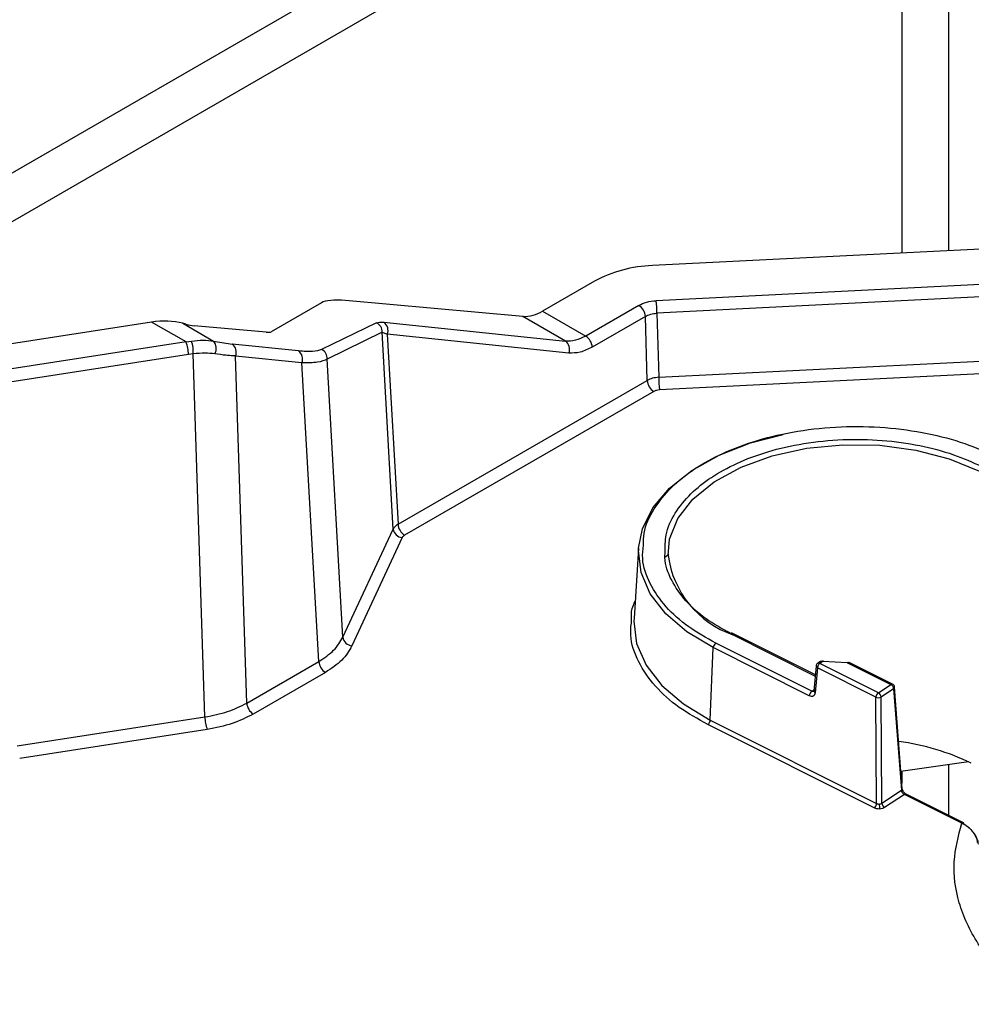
# Model space of a CAD drawing. Header units: inches. Extents: x 0.4 to 16.8, y 0 to 10.8.
# Tile 85 of 104: x 13.985 to 14.152, y 8.389 to 8.561. Entities that reach past the tile are written whole.
import ezdxf

# ---------------------------------------------------------------- set-up
doc = ezdxf.new("R2010")
doc.units = ezdxf.units.IN
doc.header["$MEASUREMENT"] = 0

msp = doc.modelspace()

# ---------------------------------------------------------------- linework, layer by layer
at = {"color": 7, "linetype": 'Continuous'}
for p, q in [((14.1323201, 8.6204572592), (13.6193730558, 8.3243392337)), ((14.1396857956, 8.6162051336), (13.6267387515, 8.3200871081)), ((14.1396857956, 8.6162051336), (14.1396857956, 8.520480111)), ((14.1479353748, 8.5208967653), (14.1479353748, 8.6162051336)), ((14.1821452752, 8.522624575), (14.0958844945, 8.5182678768)), ((14.1809885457, 8.5163615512), (14.0965338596, 8.5120960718)), ((14.085714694, 8.5155302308), (14.0765941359, 8.5102650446)), ((14.1811313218, 8.514150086), (14.0966766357, 8.5098846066)), ((14.0377610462, 8.5117358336), (14.0289364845, 8.5066437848)), ((14.0731142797, 8.509332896), (14.0420067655, 8.5121143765)), ((14.0934871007, 8.5112759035), (14.0841650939, 8.5058944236)), ((14.080628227, 8.5049951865), (14.0731142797, 8.509332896)), ((14.0765941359, 8.5102650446), (14.0841650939, 8.5058944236)), ((14.0946454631, 8.5093378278), (14.0853234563, 8.5039563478)), ((14.0949588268, 8.4980939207), (14.0946454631, 8.5093378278)), ((14.0966766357, 8.5098846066), (14.0969899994, 8.4986406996)), ((14.0079259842, 8.5083531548), (13.9810066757, 8.5041891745)), ((14.0140007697, 8.5048462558), (14.0079259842, 8.5083531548)), ((14.0134149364, 8.5081254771), (14.018829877, 8.5049994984)), ((14.0139403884, 8.5079846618), (14.0134149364, 8.5081254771)), ((14.0280873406, 8.5065680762), (14.0154111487, 8.5077015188)), ((14.0474108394, 8.5082208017), (14.0377766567, 8.5035106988)), ((14.0487500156, 8.5083023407), (14.080628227, 8.5049951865)), ((14.0484132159, 8.506551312), (14.0387790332, 8.501841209)), ((14.0503645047, 8.4719918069), (14.0484132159, 8.506551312)), ((14.049328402, 8.5062089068), (14.0512124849, 8.4728396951)), ((14.0812066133, 8.5029017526), (14.049328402, 8.5062089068)), ((14.0140007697, 8.5048462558), (13.9818841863, 8.4998783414)), ((14.0140007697, 8.5048462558), (14.0149302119, 8.5050004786)), ((14.018829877, 8.5049994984), (14.0221060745, 8.5044750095)), ((14.0337591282, 8.503266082), (14.0221060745, 8.5044750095)), ((14.0144247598, 8.5026634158), (13.9823081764, 8.4976955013)), ((14.015249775, 8.5027627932), (14.0144247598, 8.5026634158)), ((14.0173006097, 8.4389835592), (14.015249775, 8.5027627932)), ((14.024644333, 8.4414312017), (14.0226844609, 8.5023815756)), ((14.0343375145, 8.5011726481), (14.0226844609, 8.5023815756)), ((14.0969899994, 8.4986406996), (14.1808683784, 8.5028770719)), ((14.0372981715, 8.4487361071), (14.0343375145, 8.5011726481)), ((14.0415380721, 8.4529755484), (14.0387790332, 8.501841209)), ((14.1810111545, 8.5006656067), (14.0971327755, 8.4964292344)), ((14.0512124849, 8.4728396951), (14.0949588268, 8.4980939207)), ((14.0961171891, 8.496155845), (14.0523708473, 8.4709016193)), ((14.0415380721, 8.4529755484), (14.0503645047, 8.4719918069)), ((14.0519468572, 8.4704776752), (14.0431204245, 8.4514614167)), ((14.0934527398, 8.4686279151), (14.0926587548, 8.4562657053)), ((14.0980771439, 8.4670368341), (14.0987478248, 8.4675744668)), ((14.1244925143, 8.4463640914), (14.1098583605, 8.4537083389)), ((14.1095640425, 8.4536576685), (14.1244753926, 8.4461743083)), ((14.1060480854, 8.4384359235), (14.106569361, 8.4511612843)), ((14.123431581, 8.442698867), (14.106569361, 8.4511612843)), ((14.1238614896, 8.4434920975), (14.1069992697, 8.4519545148)), ((14.024644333, 8.4414312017), (14.0372981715, 8.4487361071)), ((14.1254157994, 8.4487356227), (14.1249235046, 8.4484087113)), ((14.1257787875, 8.4487247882), (14.1252864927, 8.4483978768)), ((14.130145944, 8.4485111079), (14.1257787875, 8.4487247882)), ((14.130145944, 8.4485111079), (14.1377476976, 8.4446961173)), ((14.1380420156, 8.4447467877), (14.130440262, 8.4485617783)), ((14.0384565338, 8.4467980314), (14.0258026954, 8.4394931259)), ((14.1246329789, 8.4479210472), (14.1242397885, 8.4435627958)), ((14.1248565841, 8.4476046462), (14.1244633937, 8.4432463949)), ((14.1351289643, 8.4424493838), (14.1248565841, 8.4476046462)), ((14.135558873, 8.4432426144), (14.1252864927, 8.4483978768)), ((14.1238614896, 8.4434920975), (14.1242571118, 8.4437548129)), ((14.135558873, 8.4432426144), (14.1377476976, 8.4446961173)), ((14.1382422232, 8.4439401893), (14.1360533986, 8.4424866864)), ((14.1382422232, 8.4439401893), (14.1395990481, 8.4261024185)), ((14.1397588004, 8.426372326), (14.1384019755, 8.4442100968)), ((14.1352412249, 8.4237851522), (14.1351289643, 8.4424493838)), ((14.1361656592, 8.4238224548), (14.1360533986, 8.4424866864)), ((13.9843599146, 8.4338881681), (14.0173006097, 8.4389835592)), ((14.1060480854, 8.4384359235), (14.1352412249, 8.4237851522)), ((14.0177245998, 8.4368007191), (13.9847839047, 8.431705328)), ((14.1348113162, 8.4229919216), (14.1056181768, 8.4376426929)), ((14.1514041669, 8.4310860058), (14.1395304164, 8.4293748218)), ((14.1479353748, 8.4216426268), (14.1479353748, 8.4305861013)), ((14.1396857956, 8.4293972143), (14.1396857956, 8.4273320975)), ((14.1361656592, 8.4238224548), (14.1395990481, 8.4261024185)), ((14.1401220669, 8.4253654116), (14.1366601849, 8.4230665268)), ((14.1501891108, 8.4203131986), (14.1401220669, 8.4253654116)), ((14.1504834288, 8.420363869), (14.1404163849, 8.4254160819)), ((14.1357169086, 8.4236810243), (14.1358406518, 8.42369374))]:
    msp.add_line(p, q, dxfattribs=at)
at = {"color": 7, "linetype": 'Continuous', "flags": 128}
for points in [[(14.0934527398, 8.4686279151), (14.0941288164, 8.472020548), (14.0959650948, 8.4757170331), (14.0988853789, 8.4791732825), (14.1028009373, 8.48228428), (14.1075927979, 8.4849554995), (14.1131153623, 8.4871057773), (14.1188133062, 8.4885914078)], [(14.0986569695, 8.4673277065), (14.0989106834, 8.4702054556), (14.1003521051, 8.4738454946), (14.1029959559, 8.4772532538), (14.1067406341, 8.4802977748), (14.1114422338, 8.4828620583), (14.1169200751, 8.4848475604), (14.1229636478, 8.4861779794), (14.1293407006, 8.486802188), (14.135806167, 8.4866961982), (14.1421115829, 8.4858640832), (14.1480146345, 8.4843378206), (14.1532884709, 8.4821760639)], [(14.106569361, 8.4511612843), (14.1019421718, 8.4539275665), (14.0982173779, 8.4571156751), (14.0955081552, 8.4606287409), (14.0938968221, 8.4643600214), (14.0934323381, 8.4681961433), (14.0934527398, 8.4686279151)], [(14.0926587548, 8.4562657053), (14.0926379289, 8.4558249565), (14.0931120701, 8.4519090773), (14.0947569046, 8.4481002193), (14.0975224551, 8.4445141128), (14.1013246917, 8.4412597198), (14.1060480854, 8.4384359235)], [(14.1258613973, 8.4487282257), (14.1258588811, 8.4487541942), (14.1258504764, 8.4488061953), (14.1258394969, 8.4488360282), (14.1258263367, 8.4488426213), (14.1258114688, 8.4488257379), (14.1257954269, 8.4487859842), (14.1257787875, 8.4487247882)], [(14.13016841, 8.4483814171), (14.1301677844, 8.448471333), (14.1301663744, 8.4485434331), (14.1301642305, 8.4485951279), (14.1301614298, 8.4486245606), (14.1301580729, 8.4486306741), (14.1301542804, 8.4486132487), (14.1301501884, 8.4485729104), (14.130145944, 8.4485111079)], [(14.1384004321, 8.4442241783), (14.1384010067, 8.4442198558), (14.1384019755, 8.4442100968)]]:
    msp.add_lwpolyline(points, dxfattribs=at)
at = {"color": 7, "linetype": 'Continuous'}
for centre, radius, start, end in [((14.096612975, 8.4953035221), 0.0229759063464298, 91.8169403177, 118.3160732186), ((14.0921141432, 8.5091400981), 0.0025390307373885, 4.4664914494, 57.2659196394), ((14.0784796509, 8.5098201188), 0.0181970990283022, 0.2030480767, 7.1849308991), ((14.073362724, 8.5153669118), 0.0060391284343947, 267.6422379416, 302.3492815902), ((14.0467241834, 8.5066728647), 0.0016934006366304, 355.883755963, 66.0781997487), ((14.0476853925, 8.5068815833), 0.0017753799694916, 337.7349589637, 53.1544964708), ((14.0827921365, 8.5037586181), 0.0025390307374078, 4.4664914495, 57.2659196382), ((14.0081747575, 8.5025820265), 0.0062505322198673, 0.7460795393, 21.238185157), ((14.0101802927, 8.5031804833), 0.0050866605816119, 355.289865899, 20.9650044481), ((14.0173483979, 8.5037192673), 0.0019580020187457, 330.4109018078, 40.8321787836), ((14.0210414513, 8.5030542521), 0.0017753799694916, 337.7349589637, 53.1544964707), ((14.0795636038, 8.5035744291), 0.0017753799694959, 337.7349589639, 53.1544964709), ((14.032694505, 8.5018453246), 0.0017753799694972, 337.7349589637, 53.1544964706), ((14.0370900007, 8.5019627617), 0.0016934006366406, 355.8837559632, 66.0781997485), ((14.0974901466, 8.4982916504), 0.0025390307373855, 184.4664914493, 237.2659196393), ((14.1151869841, 8.4987051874), 0.0181970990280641, 180.2030480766, 187.1849308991), ((14.0537438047, 8.4730374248), 0.0025390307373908, 184.4664914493, 237.2659196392), ((14.0521478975, 8.4722716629), 0.0018052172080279, 188.9183192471, 263.6059190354), ((14.1156077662, 8.4695781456), 0.0170995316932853, 187.5625355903, 250.835400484), ((14.1097549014, 8.4534291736), 0.0002977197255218, 69.6652097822, 129.8715773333), ((14.0433214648, 8.4532554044), 0.0018052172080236, 188.9183192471, 263.6059190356), ((14.1076490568, 8.451089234), 0.0010820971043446, 126.904905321, 176.1821973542), ((14.0398294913, 8.4489338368), 0.0025390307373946, 184.4664914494, 237.2659196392), ((14.1255883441, 8.4484303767), 0.0003506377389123, 57.102747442, 119.4779352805), ((14.1303368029, 8.448282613), 0.0002977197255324, 69.6652097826, 129.8715773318), ((14.1249835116, 8.4479316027), 0.0003507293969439, 181.7761790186, 248.7833296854), ((14.1259362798, 8.447532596), 0.0010820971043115, 126.9049053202, 176.182197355), ((14.1250961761, 8.4481039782), 0.0003501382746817, 57.0745636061, 119.8005692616), ((14.1245112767, 8.4426268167), 0.001082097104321, 126.9049053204, 176.1821973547), ((14.1244706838, 8.4435438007), 0.0002316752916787, 175.2970302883, 205.2613900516), ((14.1246711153, 8.443660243), 0.0004630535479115, 207.7087535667, 243.3466840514), ((14.1379385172, 8.4444677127), 0.0002976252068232, 69.6112580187, 129.8769232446), ((14.1372859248, 8.4438543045), 0.0009601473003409, 5.1319464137, 61.2532213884), ((14.1380851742, 8.4442153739), 0.0003168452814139, 299.7135993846, 359.0456970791), ((14.13620866, 8.4423773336), 0.0010820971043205, 126.9049053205, 176.182197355), ((14.1355505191, 8.443475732), 0.0011095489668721, 247.6704385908, 296.9510303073), ((14.1350971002, 8.4424008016), 0.0009601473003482, 5.1319464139, 61.2532213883), ((14.0271756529, 8.4416289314), 0.0025390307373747, 184.4664914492, 237.2659196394), ((14.023550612, 8.4390649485), 0.006250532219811, 180.7460795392, 201.2381851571), ((14.1049683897, 8.4385079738), 0.0010820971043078, 306.9049053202, 356.1821973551), ((14.1333279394, 8.3923076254), 0.0427767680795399, 64.3054426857, 82.2098207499), ((14.1394419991, 8.426377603), 0.000316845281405, 299.7135993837, 359.04569708), ((14.1403129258, 8.4251369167), 0.0002977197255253, 69.6652097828, 129.8715773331), ((14.1341615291, 8.4238572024), 0.0010820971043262, 306.9049053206, 356.1821973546), ((14.1447896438, 8.4237175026), 0.0090728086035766, 180.230365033, 185.7532972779), ((14.1371219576, 8.4239083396), 0.0009601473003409, 185.1319464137, 241.2532213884), ((14.1503799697, 8.4200847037), 0.0002977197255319, 69.6652097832, 129.8715773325), ((14.1503295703, 8.4201159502), 0.0002917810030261, 353.2807708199, 58.1762487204)]:
    msp.add_arc(centre, radius, start, end, dxfattribs=at)
for centre, major_axis, ratio, start_param, end_param in [((14.0536062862, 8.5054181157), (0.01635594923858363, -0.005758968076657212), 0.218312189, 2.432911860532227, 2.956510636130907), ((14.0079259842, 8.5003163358), (0.0107198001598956, 0.003390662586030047), 0.6979426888, 0.8299237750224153, 1.353522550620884), ((14.0130912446, 8.509040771), (0.003271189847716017, -0.001151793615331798), 0.218312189, 5.050905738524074, 5.574504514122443), ((14.0257674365, 8.5079073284), (0.003271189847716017, -0.001151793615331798), 0.218312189, 5.574504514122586, 6.098103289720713)]:
    msp.add_ellipse(centre, major_axis=major_axis, ratio=ratio, start_param=start_param, end_param=end_param, dxfattribs=at)
for points in [[(14.09348710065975, 8.511275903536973), (14.09393225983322, 8.511490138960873), (14.09482257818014, 8.51191860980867), (14.09596343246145, 8.512036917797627), (14.09653385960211, 8.512096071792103)], [(14.09464546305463, 8.50933782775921), (14.09494217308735, 8.509482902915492), (14.09553559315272, 8.509773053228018), (14.09629628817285, 8.509847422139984), (14.09667663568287, 8.509884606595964)], [(14.09698999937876, 8.49864069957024), (14.09660978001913, 8.498598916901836), (14.09584934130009, 8.498515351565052), (14.09525566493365, 8.498234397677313), (14.09495882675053, 8.498093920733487)], [(14.09713277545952, 8.496429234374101), (14.09694222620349, 8.49641002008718), (14.09656112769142, 8.49637159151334), (14.09626516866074, 8.496227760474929), (14.0961171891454, 8.496155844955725)], [(14.05121248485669, 8.472839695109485), (14.05102288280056, 8.472713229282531), (14.05064367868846, 8.47246029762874), (14.05045756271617, 8.472147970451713), (14.05036450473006, 8.471991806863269)], [(14.05237084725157, 8.470901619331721), (14.05227587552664, 8.4708390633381), (14.05208593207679, 8.470713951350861), (14.05199321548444, 8.470556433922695), (14.05194685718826, 8.470477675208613)], [(14.03729817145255, 8.448736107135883), (14.03824660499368, 8.449360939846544), (14.04014347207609, 8.450610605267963), (14.0410732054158, 8.452187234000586), (14.04153807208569, 8.452975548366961)], [(14.04312042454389, 8.451461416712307), (14.04260899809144, 8.450595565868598), (14.04158614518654, 8.448863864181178), (14.03949973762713, 8.44748664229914), (14.03845653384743, 8.44679803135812)], [(14.01730060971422, 8.438983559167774), (14.0186641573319, 8.439250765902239), (14.02139125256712, 8.439785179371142), (14.02355997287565, 8.4408825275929), (14.02464433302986, 8.44143120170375)], [(14.02580269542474, 8.439493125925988), (14.02460985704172, 8.438890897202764), (14.02222418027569, 8.437686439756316), (14.01922445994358, 8.437095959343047), (14.01772459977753, 8.436800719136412)]]:
    msp.add_open_spline(points, degree=3, dxfattribs=at)
for points, knots in [([(14.04741083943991, 8.508220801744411), (14.04756232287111, 8.508269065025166), (14.04786879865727, 8.508366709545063), (14.04845404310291, 8.508323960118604), (14.0487500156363, 8.508302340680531)], [0, 0, 0, 0, 0.4942753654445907, 0.9999999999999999, 0.9999999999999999, 0.9999999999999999, 0.9999999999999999]), ([(14.04841321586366, 8.506551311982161), (14.0485038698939, 8.5065250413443), (14.0487142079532, 8.506464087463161), (14.04910566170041, 8.506301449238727), (14.04932840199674, 8.506208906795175)], [0, 0, 0, 0, 0.4309920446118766, 1, 1, 1, 1]), ([(14.08416509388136, 8.505894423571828), (14.08355909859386, 8.505593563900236), (14.08233264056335, 8.504984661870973), (14.08120081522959, 8.504991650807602), (14.08062822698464, 8.50499518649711)], [0, 0, 0, 0, 0.4941019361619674, 1, 1, 1, 1]), ([(14.01493021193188, 8.505000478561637), (14.01562492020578, 8.505075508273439), (14.01703149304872, 8.505227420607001), (14.01822556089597, 8.50507608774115), (14.01882987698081, 8.504999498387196)], [0, 0, 0, 0, 0.4939013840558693, 1, 1, 1, 1]), ([(14.08532345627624, 8.503956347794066), (14.0846084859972, 8.503601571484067), (14.08317841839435, 8.502891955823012), (14.08186392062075, 8.502898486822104), (14.08120661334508, 8.502901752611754)], [0, 0, 0, 0, 0.499955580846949, 1, 1, 1, 1]), ([(14.01905105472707, 8.502752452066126), (14.01848009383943, 8.50281010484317), (14.01730545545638, 8.502928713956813), (14.01594760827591, 8.502819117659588), (14.01524977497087, 8.502762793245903)], [0, 0, 0, 0, 0.4860737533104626, 1, 1, 1, 1]), ([(14.02268446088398, 8.502381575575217), (14.0226830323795, 8.502381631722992), (14.02267133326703, 8.502382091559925), (14.02263192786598, 8.50238371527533), (14.02248998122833, 8.50238985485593), (14.02194946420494, 8.5024176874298), (14.02082929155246, 8.502502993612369), (14.01970067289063, 8.502661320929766), (14.01905105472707, 8.502752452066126)], [0, 0, 0, 0, 0.0013229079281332, 0.0108343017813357, 0.0364490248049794, 0.1320177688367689, 0.5004007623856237, 1, 1, 1, 1]), ([(14.03777665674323, 8.503510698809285), (14.03732101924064, 8.503366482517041), (14.036399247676, 8.5030747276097), (14.03464582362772, 8.503201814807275), (14.03375912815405, 8.503266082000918)], [0, 0, 0, 0, 0.4943063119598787, 1, 1, 1, 1]), ([(14.03877903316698, 8.501841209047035), (14.03827714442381, 8.501619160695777), (14.03726357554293, 8.501170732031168), (14.03531912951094, 8.501172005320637), (14.03433751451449, 8.50117264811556)], [0, 0, 0, 0, 0.4951698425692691, 0.9999999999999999, 0.9999999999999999, 0.9999999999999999, 0.9999999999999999]), ([(14.09430795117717, 8.46913471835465), (14.09431327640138, 8.469848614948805), (14.09432950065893, 8.472023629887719), (14.09599984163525, 8.475512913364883), (14.09901075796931, 8.479326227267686), (14.10314012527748, 8.482623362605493), (14.10822012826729, 8.485433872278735), (14.11433272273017, 8.487721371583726), (14.1213806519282, 8.489333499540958), (14.12900289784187, 8.490101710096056), (14.13674127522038, 8.489955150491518), (14.14409474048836, 8.488915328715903), (14.15074870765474, 8.487174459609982), (14.15447467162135, 8.485496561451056), (14.15628348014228, 8.484682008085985)], [0, 0, 0, 0, 0.0439038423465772, 0.1337609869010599, 0.2200315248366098, 0.3014265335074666, 0.3828215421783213, 0.4690920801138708, 0.5589492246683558, 0.6507132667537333, 0.74247730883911, 0.8323344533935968, 0.9186049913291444, 0.9999999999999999, 0.9999999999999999, 0.9999999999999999, 0.9999999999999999]), ([(14.09812496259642, 8.467863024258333), (14.09811584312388, 8.468900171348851), (14.09809520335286, 8.471247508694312), (14.09969046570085, 8.474765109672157), (14.10241166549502, 8.478180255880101), (14.10610534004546, 8.48113454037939), (14.11065818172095, 8.48365244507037), (14.11613412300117, 8.485701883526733), (14.12244862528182, 8.487146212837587), (14.12927750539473, 8.487834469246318), (14.13621047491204, 8.487703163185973), (14.14279858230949, 8.486771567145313), (14.14875999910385, 8.48521188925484), (14.15209816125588, 8.483708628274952), (14.15371870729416, 8.482978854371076)], [0, 0, 0, 0, 0.0692455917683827, 0.1567210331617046, 0.2407049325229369, 0.3199425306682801, 0.3991801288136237, 0.4831640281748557, 0.5706394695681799, 0.6599712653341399, 0.7493030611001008, 0.8367785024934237, 0.9207624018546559, 1, 1, 1, 1]), ([(14.10699926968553, 8.451954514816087), (14.10535128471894, 8.452875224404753), (14.10195660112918, 8.454771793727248), (14.09802934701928, 8.458333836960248), (14.0952842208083, 8.462391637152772), (14.09397086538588, 8.466092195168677), (14.09422190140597, 8.4683580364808), (14.09430795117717, 8.46913471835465)], [0, 0, 0, 0, 0.2049493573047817, 0.422175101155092, 0.6484317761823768, 0.8794899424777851, 1, 1, 1, 1]), ([(14.10956404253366, 8.453657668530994), (14.1080881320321, 8.454482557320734), (14.10504790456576, 8.456181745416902), (14.10152037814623, 8.459372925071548), (14.09909731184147, 8.463008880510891), (14.0979569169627, 8.46592951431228), (14.09809889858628, 8.467563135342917), (14.09812496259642, 8.467863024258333)], [0, 0, 0, 0, 0.2200341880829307, 0.4532483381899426, 0.6961581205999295, 0.9442227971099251, 1, 1, 1, 1]), ([(14.09221536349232, 8.45578238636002), (14.09217372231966, 8.456542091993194), (14.09210931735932, 8.45771710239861), (14.09265652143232, 8.458843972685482), (14.09284992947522, 8.459242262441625)], [0, 0, 0, 0, 0.6465522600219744, 1, 1, 1, 1]), ([(14.10561817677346, 8.437642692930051), (14.10387782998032, 8.438615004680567), (14.10029289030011, 8.440617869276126), (14.09614550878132, 8.444379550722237), (14.09324661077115, 8.448664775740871), (14.09185978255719, 8.45257160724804), (14.09212465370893, 8.454963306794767), (14.09221536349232, 8.45578238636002)], [0, 0, 0, 0, 0.2049834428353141, 0.4222453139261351, 0.6485396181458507, 0.8796362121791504, 1, 1, 1, 1]), ([(14.12492686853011, 8.448400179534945), (14.12490784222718, 8.448390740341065), (14.12481341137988, 8.448343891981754), (14.12470755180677, 8.448186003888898), (14.12463499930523, 8.448022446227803), (14.12463719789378, 8.447932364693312), (14.12463751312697, 8.447919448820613)], [0, 0, 0, 0, 0.1084878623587, 0.5384441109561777, 0.9338222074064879, 1, 1, 1, 1]), ([(14.12439877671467, 8.4437800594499), (14.12439083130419, 8.44373897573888), (14.12437535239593, 8.44365893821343), (14.12432339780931, 8.443565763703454), (14.12425736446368, 8.443498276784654), (14.12415879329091, 8.443445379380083), (14.12402388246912, 8.443428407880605), (14.12391298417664, 8.443471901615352), (14.1238614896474, 8.443492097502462)], [0, 0, 0, 0, 0.1528512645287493, 0.2977782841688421, 0.4347881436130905, 0.5638904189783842, 0.797496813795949, 1, 1, 1, 1]), ([(14.13839615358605, 8.444260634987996), (14.13837445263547, 8.44434082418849), (14.13833886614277, 8.44447232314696), (14.13821066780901, 8.444640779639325), (14.13810353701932, 8.444706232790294), (14.13804169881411, 8.444744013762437)], [0, 0, 0, 0, 0.3978577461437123, 0.6524304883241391, 1, 1, 1, 1]), ([(14.12446339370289, 8.443246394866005), (14.12443783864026, 8.443117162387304), (14.12438685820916, 8.442859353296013), (14.12413635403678, 8.44263213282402), (14.12380505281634, 8.442556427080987), (14.12355295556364, 8.442652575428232), (14.12343158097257, 8.442698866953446)], [0, 0, 0, 0, 0.2508370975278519, 0.5004011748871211, 0.7594634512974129, 1, 1, 1, 1]), ([(14.13959904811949, 8.426102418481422), (14.1396058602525, 8.426060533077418), (14.13961913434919, 8.425978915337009), (14.1396682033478, 8.425851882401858), (14.13973176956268, 8.425733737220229), (14.13982778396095, 8.425598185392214), (14.13996035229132, 8.42546075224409), (14.14007077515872, 8.425395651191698), (14.14012206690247, 8.425365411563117)], [0, 0, 0, 0, 0.1526378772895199, 0.2974295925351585, 0.4343755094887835, 0.5634772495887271, 0.7972339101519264, 1, 1, 1, 1]), ([(14.14041629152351, 8.425416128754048), (14.14033467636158, 8.425466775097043), (14.14017172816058, 8.425567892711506), (14.13995967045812, 8.425817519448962), (14.1398059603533, 8.426101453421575), (14.13977451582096, 8.426281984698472), (14.13975881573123, 8.426372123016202)], [0, 0, 0, 0, 0.2512601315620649, 0.5016517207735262, 0.7511773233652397, 1, 1, 1, 1]), ([(14.13576253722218, 8.422807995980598), (14.13558822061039, 8.422811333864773), (14.13523945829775, 8.422818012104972), (14.13495406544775, 8.422933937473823), (14.13481131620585, 8.422991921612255)], [0, 0, 0, 0, 0.4998149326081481, 0.9999999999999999, 0.9999999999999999, 0.9999999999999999, 0.9999999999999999]), ([(14.13524122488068, 8.42378515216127), (14.13527667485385, 8.423767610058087), (14.1353465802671, 8.423733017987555), (14.13550535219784, 8.423687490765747), (14.13563310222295, 8.423683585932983), (14.13571690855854, 8.4236810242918)], [0, 0, 0, 0, 0.2613988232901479, 0.5154642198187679, 1, 1, 1, 1]), ([(14.13666018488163, 8.423066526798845), (14.13653279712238, 8.422997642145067), (14.13627811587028, 8.422859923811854), (14.13593435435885, 8.42282530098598), (14.13576253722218, 8.422807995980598)], [0, 0, 0, 0, 0.5001850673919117, 1, 1, 1, 1]), ([(14.13584065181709, 8.423693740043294), (14.1359008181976, 8.423706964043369), (14.13602455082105, 8.423734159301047), (14.13611776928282, 8.423792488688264), (14.13616565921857, 8.423822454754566)], [0, 0, 0, 0, 0.4862612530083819, 0.9999999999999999, 0.9999999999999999, 0.9999999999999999, 0.9999999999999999]), ([(14.1984962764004, 8.3753383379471), (14.19473998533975, 8.37604034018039), (14.18702062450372, 8.37748298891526), (14.17629802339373, 8.381205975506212), (14.16656980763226, 8.386122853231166), (14.15855259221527, 8.39217364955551), (14.15272840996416, 8.399009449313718), (14.14942433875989, 8.406225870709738), (14.14841483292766, 8.413425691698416), (14.14960834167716, 8.418058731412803), (14.15018911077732, 8.420313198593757)], [0, 0, 0, 0, 0.1171850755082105, 0.240821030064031, 0.3691652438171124, 0.4999999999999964, 0.6308347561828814, 0.7591789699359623, 0.8828149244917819, 1, 1, 1, 1]), ([(14.15314214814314, 8.416615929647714), (14.15312157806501, 8.416785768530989), (14.1530795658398, 8.417132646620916), (14.15288201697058, 8.417692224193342), (14.15258067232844, 8.418266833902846), (14.1520596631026, 8.418985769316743), (14.15125057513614, 8.419772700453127), (14.15054315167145, 8.420132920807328), (14.15018911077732, 8.420313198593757)], [0, 0, 0, 0, 0.116909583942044, 0.2387755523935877, 0.3664607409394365, 0.5007563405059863, 0.7501458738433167, 0.9999999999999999, 0.9999999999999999, 0.9999999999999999, 0.9999999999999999]), ([(14.15135171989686, 8.419594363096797), (14.15137432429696, 8.419579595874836), (14.1516637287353, 8.41939053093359), (14.1520493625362, 8.418938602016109), (14.15245690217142, 8.4183577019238), (14.15269857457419, 8.417885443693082), (14.15287175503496, 8.41740809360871), (14.15290888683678, 8.417108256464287), (14.15292737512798, 8.416958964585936)], [0, 0, 0, 0, 0.0274073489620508, 0.3508966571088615, 0.5152269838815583, 0.6754408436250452, 0.8383987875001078, 1, 1, 1, 1])]:
    msp.add_open_spline(points, degree=3, knots=knots, dxfattribs=at)

doc.saveas('drawing.dxf')
